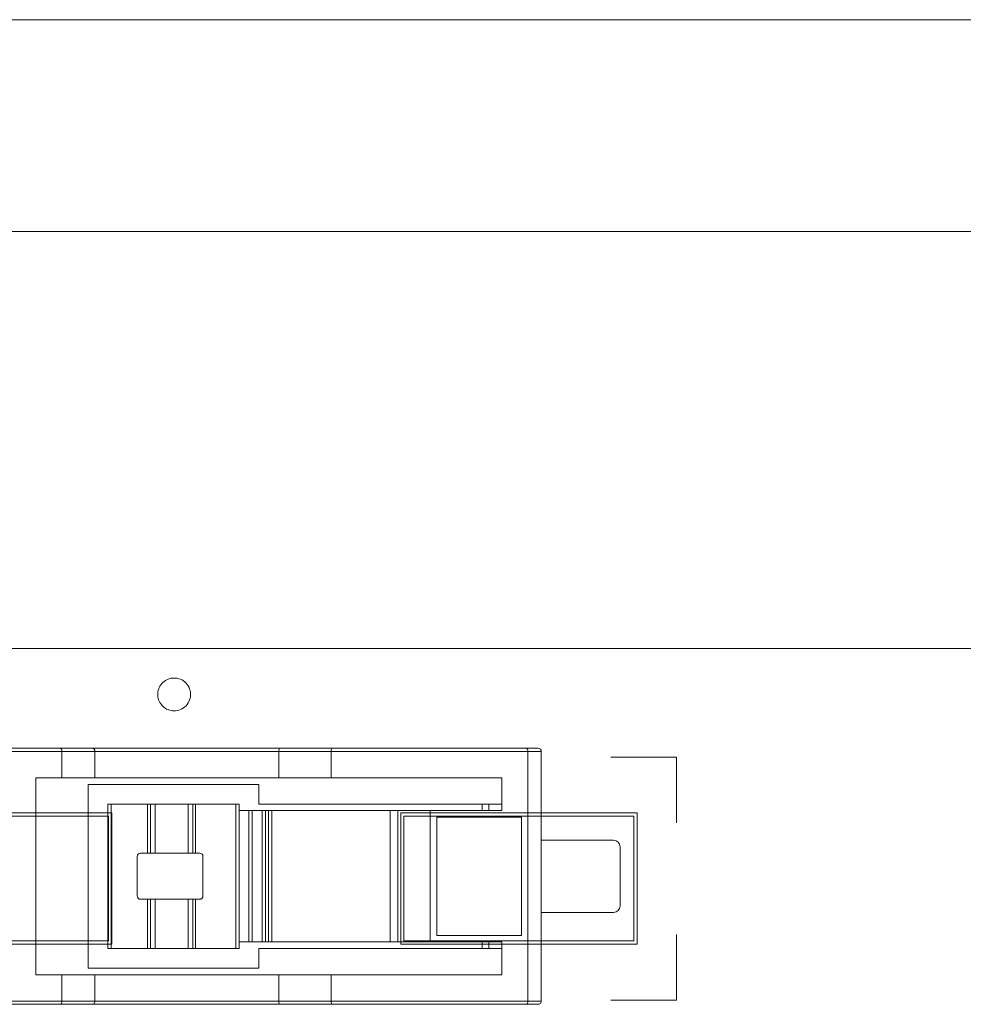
# Model space of a CAD drawing. Header units: inches. Extents: x -36 to 647, y 177 to 609.
# Tile 85 of 256: x 31 to 46, y 565 to 580. Entities that reach past the tile are written whole.
import ezdxf

# ---------------------------------------------------------------- set-up
doc = ezdxf.new("R2010")
doc.units = ezdxf.units.IN
doc.header["$MEASUREMENT"] = 0
doc.layers.add('1', color=7, linetype='Continuous')

# ---------------------------------------------------------------- blocks, each defined once
blk = doc.blocks.new('block 3')
at = {"layer": '1', "color": 8, "lineweight": 18, "true_color": 0x808080}
blk.add_lwpolyline([(552.022, 577.162), (-20.677, 577.162)], dxfattribs=at)
blk = doc.blocks.new('block 24')
at = {"layer": '1', "color": 155, "lineweight": 18, "true_color": 0x4c7299}
blk.add_lwpolyline([(33.368, 566.242), (32.812, 566.242)], dxfattribs=at)
blk = doc.blocks.new('block 817')
at = {"layer": '1', "color": 155, "lineweight": 18, "true_color": 0x4c7299}
blk.add_lwpolyline([(10.051, 570.812), (141.615, 570.812)], dxfattribs=at)
blk = doc.blocks.new('block 1002')
at = {"layer": '1', "color": 155, "lineweight": 18, "true_color": 0x4c7299}
blk.add_lwpolyline([(38.465, 566.342), (38.465, 566.242)], dxfattribs=at)
blk = doc.blocks.new('block 1005')
at = {"layer": '1', "color": 155, "lineweight": 18, "true_color": 0x4c7299}
blk.add_lwpolyline([(38.465, 568.442), (38.465, 568.342)], dxfattribs=at)
blk = doc.blocks.new('block 1006')
at = {"layer": '1', "color": 155, "lineweight": 18, "true_color": 0x4c7299}
blk.add_lwpolyline([(39.365, 567.892), (40.465, 567.892)], dxfattribs=at)
blk = doc.blocks.new('block 1007')
at = {"layer": '1', "color": 155, "lineweight": 18, "true_color": 0x4c7299}
blk.add_lwpolyline([(40.465, 566.792), (39.365, 566.792)], dxfattribs=at)
blk = doc.blocks.new('block 1008')
at = {"layer": '1', "color": 155, "lineweight": 18, "true_color": 0x4c7299}
blk.add_lwpolyline([(40.565, 567.792), (40.565, 566.892)], dxfattribs=at)
blk = doc.blocks.new('block 1374')
at = {"layer": '1', "color": 155, "lineweight": 18, "true_color": 0x4c7299}
blk.add_lwpolyline([(34.212, 567.042), (34.212, 567.642)], dxfattribs=at)
blk = doc.blocks.new('block 1375')
at = {"layer": '1', "color": 155, "lineweight": 18, "true_color": 0x4c7299}
blk.add_lwpolyline([(34.162, 567.692), (34.099, 567.692)], dxfattribs=at)
blk = doc.blocks.new('block 1376')
at = {"layer": '1', "color": 155, "lineweight": 18, "true_color": 0x4c7299}
blk.add_lwpolyline([(34.099, 568.442), (34.712, 568.442)], dxfattribs=at)
blk = doc.blocks.new('block 1377')
at = {"layer": '1', "color": 155, "lineweight": 13, "true_color": 0x4c7299}
blk.add_lwpolyline([(34.712, 566.242), (34.712, 568.442)], dxfattribs=at)
blk = doc.blocks.new('block 1378')
at = {"layer": '1', "color": 155, "lineweight": 18, "true_color": 0x4c7299}
blk.add_lwpolyline([(34.712, 566.242), (34.099, 566.242)], dxfattribs=at)
blk = doc.blocks.new('block 1379')
at = {"layer": '1', "color": 155, "lineweight": 13, "true_color": 0x4c7299}
blk.add_lwpolyline([(34.099, 566.992), (34.099, 566.242)], dxfattribs=at)
blk = doc.blocks.new('block 1380')
at = {"layer": '1', "color": 155, "lineweight": 18, "true_color": 0x4c7299}
blk.add_lwpolyline([(34.099, 566.992), (34.162, 566.992)], dxfattribs=at)
blk = doc.blocks.new('block 1381')
at = {"layer": '1', "color": 155, "lineweight": 13, "true_color": 0x4c7299}
blk.add_lwpolyline([(33.368, 566.242), (33.368, 566.992)], dxfattribs=at)
blk = doc.blocks.new('block 1382')
at = {"layer": '1', "color": 155, "lineweight": 13, "true_color": 0x4c7299}
blk.add_lwpolyline([(32.812, 568.442), (32.812, 566.242)], dxfattribs=at)
blk = doc.blocks.new('block 1383')
at = {"layer": '1', "color": 155, "lineweight": 18, "true_color": 0x4c7299}
blk.add_lwpolyline([(32.812, 568.442), (33.368, 568.442)], dxfattribs=at)
blk = doc.blocks.new('block 1384')
at = {"layer": '1', "color": 155, "lineweight": 18, "true_color": 0x4c7299}
blk.add_lwpolyline([(33.368, 567.692), (33.262, 567.692)], dxfattribs=at)
blk = doc.blocks.new('block 1385')
at = {"layer": '1', "color": 155, "lineweight": 18, "true_color": 0x4c7299}
blk.add_lwpolyline([(33.212, 567.642), (33.212, 567.042)], dxfattribs=at)
blk = doc.blocks.new('block 1386')
at = {"layer": '1', "color": 155, "lineweight": 18, "true_color": 0x4c7299}
blk.add_lwpolyline([(33.262, 566.992), (33.368, 566.992)], dxfattribs=at)
blk = doc.blocks.new('block 1387')
at = {"layer": '1', "color": 155, "lineweight": 18, "true_color": 0x4c7299}
blk.add_lwpolyline([(34.099, 566.242), (34.056, 566.242)], dxfattribs=at)
blk = doc.blocks.new('block 1388')
at = {"layer": '1', "color": 155, "lineweight": 13, "true_color": 0x4c7299}
blk.add_lwpolyline([(34.056, 566.242), (34.056, 566.992)], dxfattribs=at)
blk = doc.blocks.new('block 1389')
at = {"layer": '1', "color": 155, "lineweight": 18, "true_color": 0x4c7299}
blk.add_lwpolyline([(34.056, 566.992), (34.099, 566.992)], dxfattribs=at)
blk = doc.blocks.new('block 1390')
at = {"layer": '1', "color": 155, "lineweight": 13, "true_color": 0x4c7299}
blk.add_lwpolyline([(33.411, 566.992), (33.411, 566.242)], dxfattribs=at)
blk = doc.blocks.new('block 1391')
at = {"layer": '1', "color": 155, "lineweight": 18, "true_color": 0x4c7299}
blk.add_lwpolyline([(33.411, 566.242), (33.368, 566.242)], dxfattribs=at)
blk = doc.blocks.new('block 1392')
at = {"layer": '1', "color": 155, "lineweight": 18, "true_color": 0x4c7299}
blk.add_lwpolyline([(33.368, 566.992), (33.411, 566.992)], dxfattribs=at)
blk = doc.blocks.new('block 1393')
at = {"layer": '1', "color": 155, "lineweight": 13, "true_color": 0x4c7299}
blk.add_lwpolyline([(34.056, 567.692), (34.056, 568.442)], dxfattribs=at)
blk = doc.blocks.new('block 1394')
at = {"layer": '1', "color": 155, "lineweight": 18, "true_color": 0x4c7299}
blk.add_lwpolyline([(34.056, 568.442), (34.099, 568.442)], dxfattribs=at)
blk = doc.blocks.new('block 1395')
at = {"layer": '1', "color": 155, "lineweight": 13, "true_color": 0x4c7299}
blk.add_lwpolyline([(34.099, 568.442), (34.099, 567.692)], dxfattribs=at)
blk = doc.blocks.new('block 1396')
at = {"layer": '1', "color": 155, "lineweight": 18, "true_color": 0x4c7299}
blk.add_lwpolyline([(34.099, 567.692), (34.056, 567.692)], dxfattribs=at)
blk = doc.blocks.new('block 1397')
at = {"layer": '1', "color": 155, "lineweight": 13, "true_color": 0x4c7299}
blk.add_lwpolyline([(33.368, 567.692), (33.368, 568.442)], dxfattribs=at)
blk = doc.blocks.new('block 1398')
at = {"layer": '1', "color": 155, "lineweight": 18, "true_color": 0x4c7299}
blk.add_lwpolyline([(33.368, 568.442), (33.411, 568.442)], dxfattribs=at)
blk = doc.blocks.new('block 1399')
at = {"layer": '1', "color": 155, "lineweight": 13, "true_color": 0x4c7299}
blk.add_lwpolyline([(33.411, 568.442), (33.411, 567.692)], dxfattribs=at)
blk = doc.blocks.new('block 1400')
at = {"layer": '1', "color": 155, "lineweight": 18, "true_color": 0x4c7299}
blk.add_lwpolyline([(33.411, 567.692), (33.368, 567.692)], dxfattribs=at)
blk = doc.blocks.new('block 1401')
at = {"layer": '1', "color": 155, "lineweight": 18, "true_color": 0x4c7299}
blk.add_lwpolyline([(34.762, 568.442), (34.762, 566.242)], dxfattribs=at)
blk = doc.blocks.new('block 1402')
at = {"layer": '1', "color": 155, "lineweight": 18, "true_color": 0x4c7299}
blk.add_lwpolyline([(34.762, 568.442), (34.712, 568.442)], dxfattribs=at)
blk = doc.blocks.new('block 1403')
at = {"layer": '1', "color": 155, "lineweight": 18, "true_color": 0x4c7299}
blk.add_lwpolyline([(34.762, 566.242), (34.712, 566.242)], dxfattribs=at)
blk = doc.blocks.new('block 1404')
at = {"layer": '1', "color": 155, "lineweight": 18, "true_color": 0x4c7299}
blk.add_lwpolyline([(32.762, 566.242), (32.762, 568.442)], dxfattribs=at)
blk = doc.blocks.new('block 1405')
at = {"layer": '1', "color": 155, "lineweight": 18, "true_color": 0x4c7299}
blk.add_lwpolyline([(32.762, 568.442), (32.812, 568.442)], dxfattribs=at)
blk = doc.blocks.new('block 1406')
at = {"layer": '1', "color": 155, "lineweight": 18, "true_color": 0x4c7299}
blk.add_lwpolyline([(32.762, 566.242), (32.812, 566.242)], dxfattribs=at)
blk = doc.blocks.new('block 1407')
at = {"layer": '1', "color": 155, "lineweight": 18, "true_color": 0x4c7299}
blk.add_lwpolyline([(33.484, 567.692), (33.484, 568.442)], dxfattribs=at)
blk = doc.blocks.new('block 1408')
at = {"layer": '1', "color": 155, "lineweight": 18, "true_color": 0x4c7299}
blk.add_lwpolyline([(33.411, 568.442), (33.484, 568.442)], dxfattribs=at)
blk = doc.blocks.new('block 1409')
at = {"layer": '1', "color": 155, "lineweight": 18, "true_color": 0x4c7299}
blk.add_lwpolyline([(33.484, 567.692), (33.411, 567.692)], dxfattribs=at)
blk = doc.blocks.new('block 1410')
at = {"layer": '1', "color": 155, "lineweight": 18, "true_color": 0x4c7299}
blk.add_lwpolyline([(33.484, 566.242), (33.484, 566.992)], dxfattribs=at)
blk = doc.blocks.new('block 1411')
at = {"layer": '1', "color": 155, "lineweight": 18, "true_color": 0x4c7299}
blk.add_lwpolyline([(33.484, 566.242), (33.411, 566.242)], dxfattribs=at)
blk = doc.blocks.new('block 1412')
at = {"layer": '1', "color": 155, "lineweight": 18, "true_color": 0x4c7299}
blk.add_lwpolyline([(33.411, 566.992), (33.484, 566.992)], dxfattribs=at)
blk = doc.blocks.new('block 1413')
at = {"layer": '1', "color": 155, "lineweight": 18, "true_color": 0x4c7299}
blk.add_lwpolyline([(33.984, 567.692), (33.984, 568.442)], dxfattribs=at)
blk = doc.blocks.new('block 1414')
at = {"layer": '1', "color": 155, "lineweight": 18, "true_color": 0x4c7299}
blk.add_lwpolyline([(33.984, 568.442), (34.056, 568.442)], dxfattribs=at)
blk = doc.blocks.new('block 1415')
at = {"layer": '1', "color": 155, "lineweight": 18, "true_color": 0x4c7299}
blk.add_lwpolyline([(34.056, 567.692), (33.984, 567.692)], dxfattribs=at)
blk = doc.blocks.new('block 1416')
at = {"layer": '1', "color": 155, "lineweight": 18, "true_color": 0x4c7299}
blk.add_lwpolyline([(33.984, 566.242), (33.984, 566.992)], dxfattribs=at)
blk = doc.blocks.new('block 1417')
at = {"layer": '1', "color": 155, "lineweight": 18, "true_color": 0x4c7299}
blk.add_lwpolyline([(34.056, 566.242), (33.984, 566.242)], dxfattribs=at)
blk = doc.blocks.new('block 1418')
at = {"layer": '1', "color": 155, "lineweight": 18, "true_color": 0x4c7299}
blk.add_lwpolyline([(33.984, 566.992), (34.056, 566.992)], dxfattribs=at)
blk = doc.blocks.new('block 1419')
at = {"layer": '1', "color": 155, "lineweight": 18, "true_color": 0x4c7299}
blk.add_lwpolyline([(33.984, 566.242), (33.484, 566.242)], dxfattribs=at)
blk = doc.blocks.new('block 1420')
at = {"layer": '1', "color": 155, "lineweight": 18, "true_color": 0x4c7299}
blk.add_lwpolyline([(33.484, 566.992), (33.984, 566.992)], dxfattribs=at)
blk = doc.blocks.new('block 1421')
at = {"layer": '1', "color": 155, "lineweight": 18, "true_color": 0x4c7299}
blk.add_lwpolyline([(33.484, 568.442), (33.984, 568.442)], dxfattribs=at)
blk = doc.blocks.new('block 1422')
at = {"layer": '1', "color": 155, "lineweight": 18, "true_color": 0x4c7299}
blk.add_lwpolyline([(33.984, 567.692), (33.484, 567.692)], dxfattribs=at)
blk = doc.blocks.new('block 1423')
at = {"layer": '1', "color": 155, "lineweight": 18, "true_color": 0x4c7299}
blk.add_lwpolyline([(35.388, 569.292), (36.185, 569.292)], dxfattribs=at)
blk = doc.blocks.new('block 1424')
at = {"layer": '1', "color": 155, "lineweight": 18, "true_color": 0x4c7299}
blk.add_lwpolyline([(36.185, 565.392), (35.388, 565.392)], dxfattribs=at)
blk = doc.blocks.new('block 1425')
at = {"layer": '1', "color": 155, "lineweight": 13, "true_color": 0x4c7299}
blk.add_lwpolyline([(35.365, 565.442), (36.162, 565.442)], dxfattribs=at)
blk = doc.blocks.new('block 1426')
at = {"layer": '1', "color": 155, "lineweight": 13, "true_color": 0x4c7299}
blk.add_lwpolyline([(32.565, 569.242), (32.065, 569.242)], dxfattribs=at)
blk = doc.blocks.new('block 1427')
at = {"layer": '1', "color": 155, "lineweight": 18, "true_color": 0x4c7299}
blk.add_lwpolyline([(32.565, 569.242), (32.565, 568.842)], dxfattribs=at)
blk = doc.blocks.new('block 1428')
at = {"layer": '1', "color": 155, "lineweight": 18, "true_color": 0x4c7299}
blk.add_lwpolyline([(32.065, 568.842), (32.565, 568.842)], dxfattribs=at)
blk = doc.blocks.new('block 1429')
at = {"layer": '1', "color": 155, "lineweight": 18, "true_color": 0x4c7299}
blk.add_lwpolyline([(32.065, 569.242), (32.065, 568.842)], dxfattribs=at)
blk = doc.blocks.new('block 1430')
at = {"layer": '1', "color": 155, "lineweight": 18, "true_color": 0x4c7299}
blk.add_lwpolyline([(39.129, 565.392), (36.185, 565.392)], dxfattribs=at)
blk = doc.blocks.new('block 1431')
at = {"layer": '1', "color": 155, "lineweight": 13, "true_color": 0x4c7299}
blk.add_lwpolyline([(36.162, 565.442), (39.162, 565.442)], dxfattribs=at)
blk = doc.blocks.new('block 1433')
at = {"layer": '1', "color": 155, "lineweight": 18, "true_color": 0x4c7299}
blk.add_lwpolyline([(28.596, 569.292), (32.035, 569.292)], dxfattribs=at)
blk = doc.blocks.new('block 1434')
at = {"layer": '1', "color": 155, "lineweight": 18, "true_color": 0x4c7299}
blk.add_lwpolyline([(32.035, 565.392), (28.596, 565.392)], dxfattribs=at)
blk = doc.blocks.new('block 1436')
at = {"layer": '1', "color": 155, "lineweight": 13, "true_color": 0x4c7299}
blk.add_lwpolyline([(39.162, 569.242), (36.162, 569.242)], dxfattribs=at)
blk = doc.blocks.new('block 1437')
at = {"layer": '1', "color": 155, "lineweight": 18, "true_color": 0x4c7299}
blk.add_lwpolyline([(36.185, 569.292), (39.129, 569.292)], dxfattribs=at)
blk = doc.blocks.new('block 1438')
at = {"layer": '1', "color": 155, "lineweight": 13, "true_color": 0x4c7299}
blk.add_lwpolyline([(36.162, 569.242), (35.365, 569.242)], dxfattribs=at)
blk = doc.blocks.new('block 1439')
at = {"layer": '1', "color": 155, "lineweight": 18, "true_color": 0x4c7299}
blk.add_lwpolyline([(36.162, 569.242), (36.162, 568.842)], dxfattribs=at)
blk = doc.blocks.new('block 1440')
at = {"layer": '1', "color": 155, "lineweight": 18, "true_color": 0x4c7299}
blk.add_lwpolyline([(35.365, 569.242), (35.365, 568.842)], dxfattribs=at)
blk = doc.blocks.new('block 1441')
at = {"layer": '1', "color": 155, "lineweight": 18, "true_color": 0x4c7299}
blk.add_lwpolyline([(35.365, 568.842), (36.162, 568.842)], dxfattribs=at)
blk = doc.blocks.new('block 1442')
at = {"layer": '1', "color": 155, "lineweight": 18, "true_color": 0x4c7299}
blk.add_lwpolyline([(32.565, 565.842), (32.565, 565.442)], dxfattribs=at)
blk = doc.blocks.new('block 1443')
at = {"layer": '1', "color": 155, "lineweight": 18, "true_color": 0x4c7299}
blk.add_lwpolyline([(32.565, 565.842), (32.065, 565.842)], dxfattribs=at)
blk = doc.blocks.new('block 1444')
at = {"layer": '1', "color": 155, "lineweight": 18, "true_color": 0x4c7299}
blk.add_lwpolyline([(32.035, 569.292), (32.535, 569.292)], dxfattribs=at)
blk = doc.blocks.new('block 1445')
at = {"layer": '1', "color": 155, "lineweight": 18, "true_color": 0x4c7299}
blk.add_lwpolyline([(35.365, 565.842), (35.365, 565.442)], dxfattribs=at)
blk = doc.blocks.new('block 1446')
at = {"layer": '1', "color": 155, "lineweight": 18, "true_color": 0x4c7299}
blk.add_lwpolyline([(36.162, 565.842), (36.162, 565.442)], dxfattribs=at)
blk = doc.blocks.new('block 1447')
at = {"layer": '1', "color": 155, "lineweight": 18, "true_color": 0x4c7299}
blk.add_lwpolyline([(36.162, 565.842), (35.365, 565.842)], dxfattribs=at)
blk = doc.blocks.new('block 1448')
at = {"layer": '1', "color": 155, "lineweight": 18, "true_color": 0x4c7299}
blk.add_lwpolyline([(39.062, 566.442), (39.062, 568.242)], dxfattribs=at)
blk = doc.blocks.new('block 1449')
at = {"layer": '1', "color": 155, "lineweight": 18, "true_color": 0x4c7299}
blk.add_lwpolyline([(39.062, 568.242), (37.772, 568.242)], dxfattribs=at)
blk = doc.blocks.new('block 1450')
at = {"layer": '1', "color": 155, "lineweight": 18, "true_color": 0x4c7299}
blk.add_lwpolyline([(37.772, 568.242), (37.772, 566.442)], dxfattribs=at)
blk = doc.blocks.new('block 1451')
at = {"layer": '1', "color": 155, "lineweight": 18, "true_color": 0x4c7299}
blk.add_lwpolyline([(37.772, 566.442), (39.062, 566.442)], dxfattribs=at)
blk = doc.blocks.new('block 1452')
at = {"layer": '1', "color": 155, "lineweight": 18, "true_color": 0x4c7299}
blk.add_lwpolyline([(38.762, 568.342), (38.762, 568.842)], dxfattribs=at)
blk = doc.blocks.new('block 1453')
at = {"layer": '1', "color": 155, "lineweight": 18, "true_color": 0x4c7299}
blk.add_lwpolyline([(39.162, 569.242), (39.162, 565.442)], dxfattribs=at)
blk = doc.blocks.new('block 1454')
at = {"layer": '1', "color": 155, "lineweight": 18, "true_color": 0x4c7299}
blk.add_lwpolyline([(38.762, 565.842), (38.762, 566.342)], dxfattribs=at)
blk = doc.blocks.new('block 1455')
at = {"layer": '1', "color": 155, "lineweight": 13, "true_color": 0x4c7299}
blk.add_lwpolyline([(37.672, 568.342), (37.672, 566.342)], dxfattribs=at)
blk = doc.blocks.new('block 1456')
at = {"layer": '1', "color": 155, "lineweight": 18, "true_color": 0x4c7299}
blk.add_lwpolyline([(36.162, 565.842), (38.762, 565.842)], dxfattribs=at)
blk = doc.blocks.new('block 1457')
at = {"layer": '1', "color": 155, "lineweight": 18, "true_color": 0x4c7299}
blk.add_lwpolyline([(38.762, 566.342), (37.672, 566.342)], dxfattribs=at)
blk = doc.blocks.new('block 1458')
at = {"layer": '1', "color": 155, "lineweight": 18, "true_color": 0x4c7299}
blk.add_lwpolyline([(37.672, 568.342), (38.762, 568.342)], dxfattribs=at)
blk = doc.blocks.new('block 1459')
at = {"layer": '1', "color": 155, "lineweight": 18, "true_color": 0x4c7299}
blk.add_lwpolyline([(38.762, 568.842), (36.162, 568.842)], dxfattribs=at)
blk = doc.blocks.new('block 1464')
at = {"layer": '1', "color": 155, "lineweight": 18, "true_color": 0x4c7299}
blk.add_lwpolyline([(32.065, 565.842), (32.065, 565.442)], dxfattribs=at)
blk = doc.blocks.new('block 1465')
at = {"layer": '1', "color": 155, "lineweight": 13, "true_color": 0x4c7299}
blk.add_lwpolyline([(28.596, 565.442), (32.065, 565.442)], dxfattribs=at)
blk = doc.blocks.new('block 1467')
at = {"layer": '1', "color": 155, "lineweight": 13, "true_color": 0x4c7299}
blk.add_lwpolyline([(32.065, 569.242), (28.596, 569.242)], dxfattribs=at)
blk = doc.blocks.new('block 1468')
at = {"layer": '1', "color": 155, "lineweight": 18, "true_color": 0x4c7299}
blk.add_lwpolyline([(31.665, 568.842), (31.665, 565.842)], dxfattribs=at)
blk = doc.blocks.new('block 1473')
at = {"layer": '1', "color": 155, "lineweight": 18, "true_color": 0x4c7299}
blk.add_lwpolyline([(31.665, 565.842), (32.065, 565.842)], dxfattribs=at)
blk = doc.blocks.new('block 1474')
at = {"layer": '1', "color": 155, "lineweight": 18, "true_color": 0x4c7299}
blk.add_lwpolyline([(32.065, 568.842), (31.665, 568.842)], dxfattribs=at)
blk = doc.blocks.new('block 1475')
at = {"layer": '1', "color": 155, "lineweight": 18, "true_color": 0x4c7299}
blk.add_lwpolyline([(32.535, 565.392), (32.035, 565.392)], dxfattribs=at)
blk = doc.blocks.new('block 1476')
at = {"layer": '1', "color": 155, "lineweight": 13, "true_color": 0x4c7299}
blk.add_lwpolyline([(32.065, 565.442), (32.565, 565.442)], dxfattribs=at)
blk = doc.blocks.new('block 1477')
at = {"layer": '1', "color": 155, "lineweight": 13, "true_color": 0x4c7299}
blk.add_lwpolyline([(37.182, 566.342), (37.182, 568.342)], dxfattribs=at)
blk = doc.blocks.new('block 1478')
at = {"layer": '1', "color": 155, "lineweight": 18, "true_color": 0x4c7299}
blk.add_lwpolyline([(37.672, 566.342), (37.182, 566.342)], dxfattribs=at)
blk = doc.blocks.new('block 1479')
at = {"layer": '1', "color": 155, "lineweight": 18, "true_color": 0x4c7299}
blk.add_lwpolyline([(37.182, 568.342), (37.672, 568.342)], dxfattribs=at)
blk = doc.blocks.new('block 1480')
at = {"layer": '1', "color": 155, "lineweight": 18, "true_color": 0x4c7299}
blk.add_lwpolyline([(39.315, 565.392), (39.129, 565.392)], dxfattribs=at)
blk = doc.blocks.new('block 1482')
at = {"layer": '1', "color": 155, "lineweight": 13, "true_color": 0x4c7299}
blk.add_lwpolyline([(39.365, 569.242), (39.162, 569.242)], dxfattribs=at)
blk = doc.blocks.new('block 1483')
at = {"layer": '1', "color": 155, "lineweight": 18, "true_color": 0x4c7299}
blk.add_lwpolyline([(39.365, 569.242), (39.365, 565.442)], dxfattribs=at)
blk = doc.blocks.new('block 1484')
at = {"layer": '1', "color": 155, "lineweight": 13, "true_color": 0x4c7299}
blk.add_lwpolyline([(39.162, 565.442), (39.365, 565.442)], dxfattribs=at)
blk = doc.blocks.new('block 1485')
at = {"layer": '1', "color": 155, "lineweight": 18, "true_color": 0x4c7299}
blk.add_lwpolyline([(39.129, 569.292), (39.315, 569.292)], dxfattribs=at)
blk = doc.blocks.new('block 1494')
at = {"layer": '1', "color": 155, "lineweight": 13, "true_color": 0x4c7299}
blk.add_lwpolyline([(34.912, 566.342), (34.912, 568.342)], dxfattribs=at)
blk = doc.blocks.new('block 1495')
at = {"layer": '1', "color": 155, "lineweight": 18, "true_color": 0x4c7299}
blk.add_lwpolyline([(34.762, 566.342), (34.912, 566.342)], dxfattribs=at)
blk = doc.blocks.new('block 1496')
at = {"layer": '1', "color": 155, "lineweight": 18, "true_color": 0x4c7299}
blk.add_lwpolyline([(34.912, 568.342), (34.762, 568.342)], dxfattribs=at)
blk = doc.blocks.new('block 1497')
at = {"layer": '1', "color": 155, "lineweight": 18, "true_color": 0x4c7299}
blk.add_lwpolyline([(34.962, 568.342), (34.962, 566.342)], dxfattribs=at)
blk = doc.blocks.new('block 1498')
at = {"layer": '1', "color": 155, "lineweight": 18, "true_color": 0x4c7299}
blk.add_lwpolyline([(34.962, 566.342), (34.912, 566.342)], dxfattribs=at)
blk = doc.blocks.new('block 1499')
at = {"layer": '1', "color": 155, "lineweight": 18, "true_color": 0x4c7299}
blk.add_lwpolyline([(34.962, 568.342), (34.912, 568.342)], dxfattribs=at)
blk = doc.blocks.new('block 1500')
at = {"layer": '1', "color": 155, "lineweight": 18, "true_color": 0x4c7299}
blk.add_lwpolyline([(34.962, 566.342), (35.112, 566.342)], dxfattribs=at)
blk = doc.blocks.new('block 1501')
at = {"layer": '1', "color": 155, "lineweight": 18, "true_color": 0x4c7299}
blk.add_lwpolyline([(35.112, 568.342), (34.962, 568.342)], dxfattribs=at)
blk = doc.blocks.new('block 1502')
at = {"layer": '1', "color": 155, "lineweight": 13, "true_color": 0x4c7299}
blk.add_lwpolyline([(35.112, 566.342), (35.112, 568.342)], dxfattribs=at)
blk = doc.blocks.new('block 1503')
at = {"layer": '1', "color": 155, "lineweight": 18, "true_color": 0x4c7299}
blk.add_lwpolyline([(35.162, 568.342), (35.162, 566.342)], dxfattribs=at)
blk = doc.blocks.new('block 1504')
at = {"layer": '1', "color": 155, "lineweight": 18, "true_color": 0x4c7299}
blk.add_lwpolyline([(35.162, 566.342), (35.112, 566.342)], dxfattribs=at)
blk = doc.blocks.new('block 1505')
at = {"layer": '1', "color": 155, "lineweight": 18, "true_color": 0x4c7299}
blk.add_lwpolyline([(35.162, 568.342), (35.112, 568.342)], dxfattribs=at)
blk = doc.blocks.new('block 1506')
at = {"layer": '1', "color": 155, "lineweight": 18, "true_color": 0x4c7299}
blk.add_lwpolyline([(37.062, 566.342), (37.062, 568.342)], dxfattribs=at)
blk = doc.blocks.new('block 1507')
at = {"layer": '1', "color": 155, "lineweight": 18, "true_color": 0x4c7299}
blk.add_lwpolyline([(37.062, 566.342), (37.182, 566.342)], dxfattribs=at)
blk = doc.blocks.new('block 1508')
at = {"layer": '1', "color": 155, "lineweight": 18, "true_color": 0x4c7299}
blk.add_lwpolyline([(37.062, 568.342), (37.182, 568.342)], dxfattribs=at)
blk = doc.blocks.new('block 1509')
at = {"layer": '1', "color": 155, "lineweight": 18, "true_color": 0x4c7299}
blk.add_lwpolyline([(35.162, 566.342), (35.212, 566.342)], dxfattribs=at)
blk = doc.blocks.new('block 1510')
at = {"layer": '1', "color": 155, "lineweight": 18, "true_color": 0x4c7299}
blk.add_lwpolyline([(35.212, 568.342), (35.162, 568.342)], dxfattribs=at)
blk = doc.blocks.new('block 1511')
at = {"layer": '1', "color": 155, "lineweight": 13, "true_color": 0x4c7299}
blk.add_lwpolyline([(35.212, 566.342), (35.212, 568.342)], dxfattribs=at)
blk = doc.blocks.new('block 1512')
at = {"layer": '1', "color": 155, "lineweight": 18, "true_color": 0x4c7299}
blk.add_lwpolyline([(35.262, 568.342), (35.262, 566.342)], dxfattribs=at)
blk = doc.blocks.new('block 1513')
at = {"layer": '1', "color": 155, "lineweight": 18, "true_color": 0x4c7299}
blk.add_lwpolyline([(35.262, 566.342), (35.212, 566.342)], dxfattribs=at)
blk = doc.blocks.new('block 1514')
at = {"layer": '1', "color": 155, "lineweight": 18, "true_color": 0x4c7299}
blk.add_lwpolyline([(35.262, 568.342), (35.212, 568.342)], dxfattribs=at)
blk = doc.blocks.new('block 1519')
at = {"layer": '1', "color": 155, "lineweight": 13, "true_color": 0x4c7299}
blk.add_lwpolyline([(35.365, 569.242), (32.565, 569.242)], dxfattribs=at)
blk = doc.blocks.new('block 1520')
at = {"layer": '1', "color": 155, "lineweight": 18, "true_color": 0x4c7299}
blk.add_lwpolyline([(32.565, 568.842), (35.365, 568.842)], dxfattribs=at)
blk = doc.blocks.new('block 1521')
at = {"layer": '1', "color": 155, "lineweight": 13, "true_color": 0x4c7299}
blk.add_lwpolyline([(32.565, 565.442), (35.365, 565.442)], dxfattribs=at)
blk = doc.blocks.new('block 1522')
at = {"layer": '1', "color": 155, "lineweight": 18, "true_color": 0x4c7299}
blk.add_lwpolyline([(35.388, 565.392), (32.535, 565.392)], dxfattribs=at)
blk = doc.blocks.new('block 1523')
at = {"layer": '1', "color": 155, "lineweight": 18, "true_color": 0x4c7299}
blk.add_lwpolyline([(32.535, 569.292), (35.388, 569.292)], dxfattribs=at)
blk = doc.blocks.new('block 1524')
at = {"layer": '1', "color": 155, "lineweight": 18, "true_color": 0x4c7299}
blk.add_lwpolyline([(35.365, 565.842), (32.565, 565.842)], dxfattribs=at)
blk = doc.blocks.new('block 1525')
at = {"layer": '1', "color": 155, "lineweight": 18, "true_color": 0x4c7299}
blk.add_lwpolyline([(35.062, 568.442), (35.062, 568.742)], dxfattribs=at)
blk = doc.blocks.new('block 1526')
at = {"layer": '1', "color": 155, "lineweight": 18, "true_color": 0x4c7299}
blk.add_lwpolyline([(35.062, 568.742), (32.462, 568.742)], dxfattribs=at)
blk = doc.blocks.new('block 1527')
at = {"layer": '1', "color": 155, "lineweight": 18, "true_color": 0x4c7299}
blk.add_lwpolyline([(32.462, 568.742), (32.462, 565.942)], dxfattribs=at)
blk = doc.blocks.new('block 1528')
at = {"layer": '1', "color": 155, "lineweight": 18, "true_color": 0x4c7299}
blk.add_lwpolyline([(32.462, 565.942), (35.062, 565.942)], dxfattribs=at)
blk = doc.blocks.new('block 1529')
at = {"layer": '1', "color": 155, "lineweight": 18, "true_color": 0x4c7299}
blk.add_lwpolyline([(35.062, 565.942), (35.062, 566.242)], dxfattribs=at)
blk = doc.blocks.new('block 1530')
at = {"layer": '1', "color": 155, "lineweight": 18, "true_color": 0x4c7299}
blk.add_lwpolyline([(35.062, 566.242), (38.762, 566.242)], dxfattribs=at)
blk = doc.blocks.new('block 1531')
at = {"layer": '1', "color": 155, "lineweight": 18, "true_color": 0x4c7299}
blk.add_lwpolyline([(38.762, 568.442), (35.062, 568.442)], dxfattribs=at)
blk = doc.blocks.new('block 1532')
at = {"layer": '1', "color": 155, "lineweight": 18, "true_color": 0x4c7299}
blk.add_lwpolyline([(37.062, 566.342), (35.262, 566.342)], dxfattribs=at)
blk = doc.blocks.new('block 1533')
at = {"layer": '1', "color": 155, "lineweight": 18, "true_color": 0x4c7299}
blk.add_lwpolyline([(35.262, 568.342), (37.062, 568.342)], dxfattribs=at)
blk = doc.blocks.new('block 1540')
at = {"layer": '1', "color": 155, "lineweight": 18, "true_color": 0x4c7299}
blk.add_lwpolyline([(38.565, 566.342), (38.565, 566.242)], dxfattribs=at)
blk = doc.blocks.new('block 1541')
at = {"layer": '1', "color": 155, "lineweight": 18, "true_color": 0x4c7299}
blk.add_lwpolyline([(38.565, 568.442), (38.565, 568.342)], dxfattribs=at)
blk = doc.blocks.new('block 1997')
at = {"layer": '1', "color": 18, "lineweight": 13, "true_color": 0x4c0000}
blk.add_lwpolyline([(10.051, 570.812), (141.615, 570.812)], dxfattribs=at)
blk = doc.blocks.new('block 1998')
at = {"layer": '1', "color": 18, "lineweight": 13, "true_color": 0x4c0000}
blk.add_lwpolyline([(10.051, 570.812), (141.615, 570.812)], dxfattribs=at)
blk = doc.blocks.new('block 6211')
at = {"layer": '1', "color": 155, "lineweight": 18, "true_color": 0x4c7299}
blk.add_open_spline([(40.565, 567.792), (40.565, 567.847), (40.52, 567.892), (40.465, 567.892)], degree=3, dxfattribs=at)
blk = doc.blocks.new('block 6212')
at = {"layer": '1', "color": 155, "lineweight": 18, "true_color": 0x4c7299}
blk.add_open_spline([(40.465, 566.792), (40.52, 566.792), (40.565, 566.837), (40.565, 566.892)], degree=3, dxfattribs=at)
blk = doc.blocks.new('block 6233')
at = {"layer": '1', "color": 155, "lineweight": 18, "true_color": 0x4c7299}
blk.add_open_spline([(34.212, 567.642), (34.212, 567.669), (34.19, 567.692), (34.162, 567.692)], degree=3, dxfattribs=at)
blk = doc.blocks.new('block 6234')
at = {"layer": '1', "color": 155, "lineweight": 18, "true_color": 0x4c7299}
blk.add_open_spline([(34.162, 566.992), (34.19, 566.992), (34.212, 567.014), (34.212, 567.042)], degree=3, dxfattribs=at)
blk = doc.blocks.new('block 6235')
at = {"layer": '1', "color": 155, "lineweight": 18, "true_color": 0x4c7299}
blk.add_open_spline([(33.262, 567.692), (33.234, 567.692), (33.212, 567.669), (33.212, 567.642)], degree=3, dxfattribs=at)
blk = doc.blocks.new('block 6236')
at = {"layer": '1', "color": 155, "lineweight": 18, "true_color": 0x4c7299}
blk.add_open_spline([(33.212, 567.042), (33.212, 567.014), (33.234, 566.992), (33.262, 566.992)], degree=3, dxfattribs=at)
blk = doc.blocks.new('block 6237')
at = {"layer": '1', "color": 155, "lineweight": 18, "true_color": 0x4c7299}
blk.add_open_spline([(39.315, 565.392), (39.342, 565.392), (39.365, 565.414), (39.365, 565.442)], degree=3, dxfattribs=at)
blk = doc.blocks.new('block 6238')
at = {"layer": '1', "color": 155, "lineweight": 18, "true_color": 0x4c7299}
blk.add_open_spline([(39.365, 569.242), (39.365, 569.269), (39.342, 569.292), (39.315, 569.292)], degree=3, dxfattribs=at)
blk = doc.blocks.new('block 6384')
at = {"layer": '1', "color": 155, "lineweight": 18, "true_color": 0x4c7299}
blk.add_open_spline([(35.388, 569.292), (35.375, 569.292), (35.365, 569.269), (35.365, 569.242)], degree=3, dxfattribs=at)
blk = doc.blocks.new('block 6385')
at = {"layer": '1', "color": 155, "lineweight": 18, "true_color": 0x4c7299}
blk.add_open_spline([(35.365, 565.442), (35.365, 565.414), (35.375, 565.392), (35.388, 565.392)], degree=3, dxfattribs=at)
blk = doc.blocks.new('block 6386')
at = {"layer": '1', "color": 155, "lineweight": 18, "true_color": 0x4c7299}
blk.add_open_spline([(36.162, 565.442), (36.162, 565.414), (36.172, 565.392), (36.185, 565.392)], degree=3, dxfattribs=at)
blk = doc.blocks.new('block 6387')
at = {"layer": '1', "color": 155, "lineweight": 18, "true_color": 0x4c7299}
blk.add_open_spline([(39.129, 565.392), (39.147, 565.392), (39.162, 565.414), (39.162, 565.442)], degree=3, dxfattribs=at)
blk = doc.blocks.new('block 6388')
at = {"layer": '1', "color": 155, "lineweight": 18, "true_color": 0x4c7299}
blk.add_open_spline([(36.185, 569.292), (36.172, 569.292), (36.162, 569.269), (36.162, 569.242)], degree=3, dxfattribs=at)
blk = doc.blocks.new('block 6389')
at = {"layer": '1', "color": 155, "lineweight": 18, "true_color": 0x4c7299}
blk.add_open_spline([(39.162, 569.242), (39.162, 569.269), (39.147, 569.292), (39.129, 569.292)], degree=3, dxfattribs=at)
blk = doc.blocks.new('block 6390')
at = {"layer": '1', "color": 155, "lineweight": 18, "true_color": 0x4c7299}
blk.add_open_spline([(32.065, 569.242), (32.065, 569.269), (32.051, 569.292), (32.035, 569.292)], degree=3, dxfattribs=at)
blk = doc.blocks.new('block 6391')
at = {"layer": '1', "color": 155, "lineweight": 18, "true_color": 0x4c7299}
blk.add_open_spline([(32.565, 569.242), (32.565, 569.269), (32.551, 569.292), (32.535, 569.292)], degree=3, dxfattribs=at)
blk = doc.blocks.new('block 6392')
at = {"layer": '1', "color": 155, "lineweight": 18, "true_color": 0x4c7299}
blk.add_open_spline([(32.035, 565.392), (32.051, 565.392), (32.065, 565.414), (32.065, 565.442)], degree=3, dxfattribs=at)
blk = doc.blocks.new('block 6393')
at = {"layer": '1', "color": 155, "lineweight": 18, "true_color": 0x4c7299}
blk.add_open_spline([(32.535, 565.392), (32.551, 565.392), (32.565, 565.414), (32.565, 565.442)], degree=3, dxfattribs=at)
blk = doc.blocks.new('block 6740')
at = {"layer": '1', "color": 18, "lineweight": 13, "true_color": 0x4c0000}
blk.add_lwpolyline([(18.412, 570.812), (37.114, 570.812), (111.924, 570.812), (130.626, 570.812), (139.977, 570.812)], dxfattribs=at)
blk = doc.blocks.new('block 7124')
at = {"layer": '1', "color": 18, "lineweight": 13, "true_color": 0x4c0000}
blk.add_lwpolyline([(18.412, 570.812), (37.114, 570.812), (111.924, 570.812), (130.626, 570.812), (139.977, 570.812)], dxfattribs=at)
blk = doc.blocks.new('block 7408')
at = {"layer": '1', "color": 18, "lineweight": 13, "true_color": 0x4c0000}
blk.add_open_spline([(41.423, 566.457), (41.423, 566.124), (41.423, 565.791), (41.423, 565.457), (41.09, 565.457), (40.757, 565.457), (40.423, 565.457)], degree=3, knots=[0, 0, 0, 0, 1, 1, 1, 2, 2, 2, 2], dxfattribs=at)
blk = doc.blocks.new('block 7510')
at = {"layer": '1', "color": 18, "lineweight": 13, "true_color": 0x4c0000}
blk.add_open_spline([(40.423, 569.157), (40.757, 569.157), (41.09, 569.157), (41.423, 569.157), (41.423, 568.824), (41.423, 568.491), (41.423, 568.157)], degree=3, knots=[0, 0, 0, 0, 1, 1, 1, 2, 2, 2, 2], dxfattribs=at)
blk = doc.blocks.new('block 7515')
at = {"layer": '1', "color": 18, "lineweight": 13, "true_color": 0x4c0000}
blk.add_open_spline([(32.773, 566.357), (30.773, 566.357), (28.773, 566.357), (26.773, 566.357), (26.773, 566.991), (26.773, 567.624), (26.773, 568.257), (28.773, 568.257), (30.773, 568.257), (32.773, 568.257), (32.773, 567.624), (32.773, 566.991), (32.773, 566.357)], degree=3, knots=[0, 0, 0, 0, 1, 1, 1, 2, 2, 2, 3, 3, 3, 4, 4, 4, 4], dxfattribs=at)
blk = doc.blocks.new('block 7516')
at = {"layer": '1', "color": 18, "lineweight": 13, "true_color": 0x4c0000}
blk.add_lwpolyline([(33.773, 569.862), (33.75, 569.863), (33.727, 569.867), (33.704, 569.872), (33.681, 569.88), (33.659, 569.89), (33.638, 569.902), (33.618, 569.916), (33.6, 569.932), (33.583, 569.95), (33.569, 569.968), (33.556, 569.988), (33.546, 570.008), (33.537, 570.03), (33.53, 570.053), (33.526, 570.077), (33.523, 570.101), (33.523, 570.125), (33.526, 570.149), (33.531, 570.173), (33.538, 570.196), (33.546, 570.218), (33.557, 570.238), (33.57, 570.257), (33.584, 570.276), (33.601, 570.293), (33.619, 570.309), (33.639, 570.323), (33.66, 570.335), (33.682, 570.345), (33.705, 570.353), (33.728, 570.358), (33.751, 570.361), (33.774, 570.362), (33.798, 570.361), (33.821, 570.358), (33.845, 570.352), (33.869, 570.343), (33.893, 570.332), (33.915, 570.318), (33.936, 570.302), (33.955, 570.283), (33.973, 570.263), (33.987, 570.241), (34, 570.218), (34.009, 570.194), (34.016, 570.17), (34.021, 570.147), (34.023, 570.123), (34.023, 570.1), (34.021, 570.077), (34.016, 570.053), (34.009, 570.029), (33.999, 570.005), (33.987, 569.982), (33.972, 569.96), (33.954, 569.94), (33.935, 569.922), (33.914, 569.906), (33.891, 569.892), (33.868, 569.881), (33.844, 569.873), (33.82, 569.867), (33.796, 569.863), (33.773, 569.862)], dxfattribs=at)
blk = doc.blocks.new('block 7517')
at = {"layer": '1', "color": 18, "lineweight": 13, "true_color": 0x4c0000}
blk.add_open_spline([(32.823, 566.307), (30.79, 566.307), (28.757, 566.307), (26.723, 566.307), (26.723, 566.974), (26.723, 567.641), (26.723, 568.307), (28.757, 568.307), (30.79, 568.307), (32.823, 568.307), (32.823, 567.641), (32.823, 566.974), (32.823, 566.307)], degree=3, knots=[0, 0, 0, 0, 1, 1, 1, 2, 2, 2, 3, 3, 3, 4, 4, 4, 4], dxfattribs=at)
blk = doc.blocks.new('block 7518')
at = {"layer": '1', "color": 18, "lineweight": 13, "true_color": 0x4c0000}
blk.add_open_spline([(37.273, 568.257), (38.44, 568.257), (39.607, 568.257), (40.773, 568.257), (40.773, 567.624), (40.773, 566.991), (40.773, 566.357), (39.607, 566.357), (38.44, 566.357), (37.273, 566.357), (37.273, 566.991), (37.273, 567.624), (37.273, 568.257)], degree=3, knots=[0, 0, 0, 0, 1, 1, 1, 2, 2, 2, 3, 3, 3, 4, 4, 4, 4], dxfattribs=at)
blk = doc.blocks.new('block 7523')
at = {"layer": '1', "color": 18, "lineweight": 13, "true_color": 0x4c0000}
blk.add_open_spline([(37.223, 568.307), (38.423, 568.307), (39.623, 568.307), (40.823, 568.307), (40.823, 567.641), (40.823, 566.974), (40.823, 566.307), (39.623, 566.307), (38.423, 566.307), (37.223, 566.307), (37.223, 566.974), (37.223, 567.641), (37.223, 568.307)], degree=3, knots=[0, 0, 0, 0, 1, 1, 1, 2, 2, 2, 3, 3, 3, 4, 4, 4, 4], dxfattribs=at)
blk = doc.blocks.new('block 9989')
at = {"layer": '1', "color": 35, "lineweight": 13, "true_color": 0x99724c}
blk.add_lwpolyline([(7.801, 580.39), (143.865, 580.39)], dxfattribs=at)

msp = doc.modelspace()

# ---------------------------------------------------------------- block references
at = {"layer": '1'}
for name in ['block 9989', 'block 3', 'block 6740', 'block 7124', 'block 817', 'block 1997', 'block 1998', 'block 7516', 'block 1433', 'block 1467', 'block 1444', 'block 6390', 'block 1426', 'block 1429', 'block 1523', 'block 6391', 'block 1427', 'block 1519', 'block 6384', 'block 1438', 'block 1440', 'block 1423', 'block 6388', 'block 1436', 'block 1439', 'block 1437', 'block 1485', 'block 6389', 'block 1453', 'block 1482', 'block 6238', 'block 1483', 'block 7510', 'block 1468', 'block 1474', 'block 1428', 'block 1526', 'block 1527', 'block 1520', 'block 1525', 'block 1441', 'block 1459', 'block 1452', 'block 1404', 'block 1405', 'block 1382', 'block 1383', 'block 1397', 'block 1398', 'block 1399', 'block 1408', 'block 1407', 'block 1421', 'block 1413', 'block 1414', 'block 1393', 'block 1394', 'block 1376', 'block 1395', 'block 1377', 'block 1402', 'block 1401', 'block 1531', 'block 1005', 'block 1541', 'block 7517', 'block 1496', 'block 1494', 'block 1499', 'block 1497', 'block 1501', 'block 1502', 'block 1505', 'block 1503', 'block 1510', 'block 1511', 'block 1514', 'block 1512', 'block 1533', 'block 1506', 'block 1508', 'block 1477', 'block 1479', 'block 7523', 'block 1455', 'block 1458', 'block 7515', 'block 7518', 'block 1449', 'block 1450', 'block 1448', 'block 1006', 'block 6211', 'block 6235', 'block 1384', 'block 1400', 'block 1409', 'block 1422', 'block 1415', 'block 1396', 'block 1375', 'block 6233', 'block 1008', 'block 1385', 'block 1374', 'block 6236', 'block 1386', 'block 1381', 'block 1392', 'block 1390', 'block 1412', 'block 1410', 'block 1420', 'block 1416', 'block 1418', 'block 1388', 'block 1389', 'block 1379', 'block 1380', 'block 6234', 'block 1007', 'block 6212', 'block 1495', 'block 1498', 'block 1500', 'block 1504', 'block 1509', 'block 1513', 'block 1532', 'block 1507', 'block 1478', 'block 1457', 'block 1451', 'block 1002', 'block 1540', 'block 1454', 'block 7408', 'block 1406', 'block 24', 'block 1391', 'block 1411', 'block 1419', 'block 1417', 'block 1387', 'block 1378', 'block 1403', 'block 1529', 'block 1530', 'block 1528', 'block 1473', 'block 1443', 'block 1464', 'block 1442', 'block 1524', 'block 1445', 'block 1447', 'block 1446', 'block 1456', 'block 1465', 'block 6392', 'block 1476', 'block 6393', 'block 1521', 'block 1425', 'block 6385', 'block 1431', 'block 6386', 'block 6387', 'block 1484', 'block 6237', 'block 1434', 'block 1475', 'block 1522', 'block 1424', 'block 1430', 'block 1480']:
    msp.add_blockref(name, (0, 0), dxfattribs=at)

doc.saveas('drawing.dxf')
